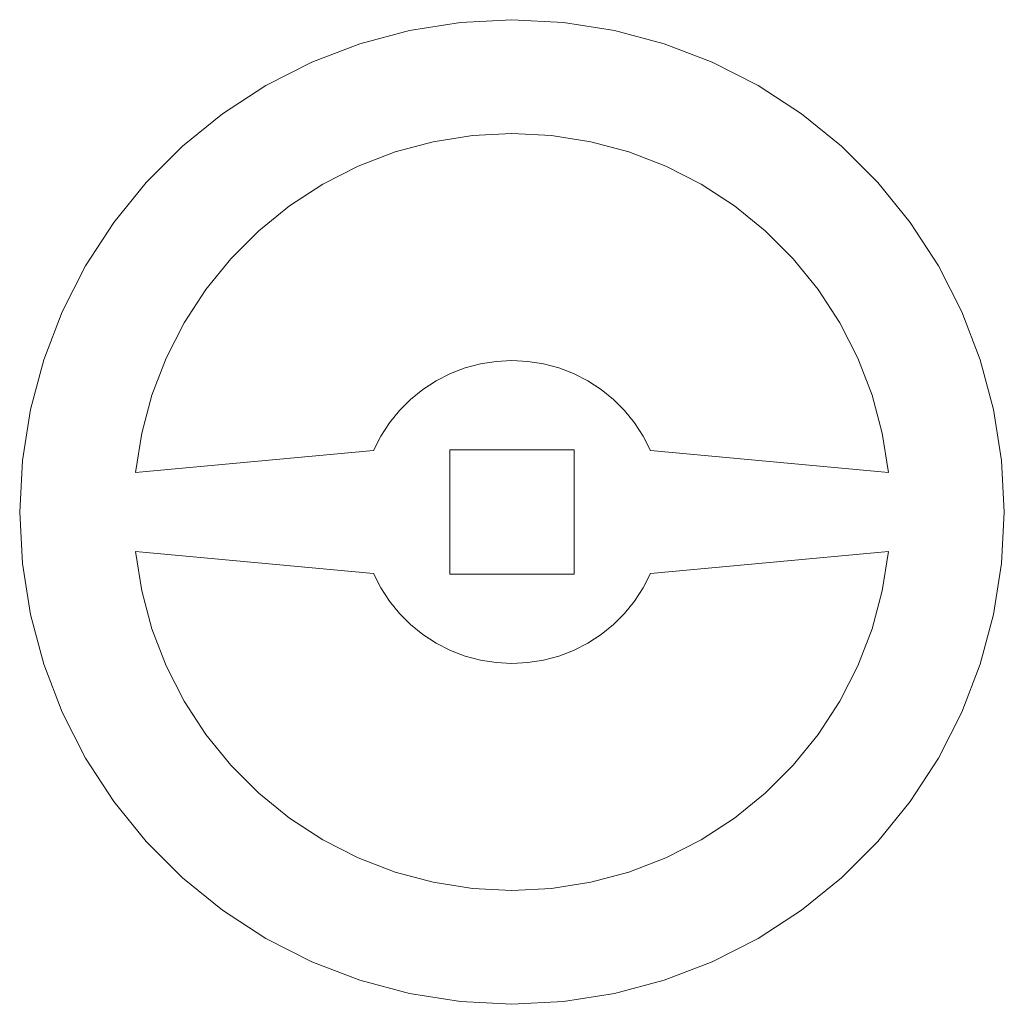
# Model space of a CAD drawing. Header units: millimetres. Extents: x -198 to 278, y -321 to 286.
# Tile 42 of 256: x 141 to 165, y -5 to 19. Entities that reach past the tile are written whole.
import ezdxf

# ---------------------------------------------------------------- set-up
doc = ezdxf.new("R2010")
doc.units = ezdxf.units.MM
doc.header["$MEASUREMENT"] = 0
doc.layers.add('Layer 1', color=7, linetype='Continuous')

msp = doc.modelspace()

# ---------------------------------------------------------------- linework, layer by layer
at = {"layer": 'Layer 1', "color": 175, "lineweight": 9}
for points, knots in [([(157.7414, -3.6933), (157.7414, -3.6933), (158.852, -3.1275), (158.852, -3.1275), (158.852, -3.1275), (159.8974, -2.4486), (159.8974, -2.4486), (159.8974, -2.4486), (160.866, -1.6642), (160.866, -1.6642), (160.866, -1.6642), (161.7474, -0.7828), (161.7474, -0.7828), (161.7474, -0.7828), (162.5319, 0.1859), (162.5319, 0.1859), (162.5319, 0.1859), (163.2107, 1.2313), (163.2107, 1.2313), (163.2107, 1.2313), (163.7766, 2.3419), (163.7766, 2.3419), (163.7766, 2.3419), (164.2233, 3.5056), (164.2233, 3.5056), (164.2233, 3.5056), (164.5459, 4.7096), (164.5459, 4.7096), (164.5459, 4.7096), (164.7409, 5.9407), (164.7409, 5.9407), (164.7409, 5.9407), (164.8061, 7.1854), (164.8061, 7.1854), (164.8061, 7.1854), (164.7409, 8.4302), (164.7409, 8.4302), (164.7409, 8.4302), (164.5459, 9.6613), (164.5459, 9.6613), (164.5459, 9.6613), (164.2233, 10.8653), (164.2233, 10.8653), (164.2233, 10.8653), (163.7766, 12.029), (163.7766, 12.029), (163.7766, 12.029), (163.2107, 13.1396), (163.2107, 13.1396), (163.2107, 13.1396), (162.5319, 14.1849), (162.5319, 14.1849), (162.5319, 14.1849), (161.7474, 15.1536), (161.7474, 15.1536), (161.7474, 15.1536), (160.866, 16.035), (160.866, 16.035), (160.866, 16.035), (159.8974, 16.8194), (159.8974, 16.8194), (159.8974, 16.8194), (158.852, 17.4983), (158.852, 17.4983), (158.852, 17.4983), (157.7414, 18.0642), (157.7414, 18.0642), (157.7414, 18.0642), (156.5777, 18.5109), (156.5777, 18.5109), (156.5777, 18.5109), (155.3737, 18.8335), (155.3737, 18.8335), (155.3737, 18.8335), (154.1426, 19.0285), (154.1426, 19.0285), (154.1426, 19.0285), (152.8979, 19.0937), (152.8979, 19.0937), (152.8979, 19.0937), (151.6531, 19.0285), (151.6531, 19.0285), (151.6531, 19.0285), (150.422, 18.8335), (150.422, 18.8335), (150.422, 18.8335), (149.218, 18.5109), (149.218, 18.5109), (149.218, 18.5109), (148.0543, 18.0642), (148.0543, 18.0642), (148.0543, 18.0642), (146.9437, 17.4983), (146.9437, 17.4983), (146.9437, 17.4983), (145.8983, 16.8194), (145.8983, 16.8194), (145.8983, 16.8194), (144.9297, 16.035), (144.9297, 16.035), (144.9297, 16.035), (144.0483, 15.1536), (144.0483, 15.1536), (144.0483, 15.1536), (143.2639, 14.1849), (143.2639, 14.1849), (143.2639, 14.1849), (142.585, 13.1396), (142.585, 13.1396), (142.585, 13.1396), (142.0191, 12.029), (142.0191, 12.029), (142.0191, 12.029), (141.5724, 10.8653), (141.5724, 10.8653), (141.5724, 10.8653), (141.2498, 9.6613), (141.2498, 9.6613), (141.2498, 9.6613), (141.0548, 8.4302), (141.0548, 8.4302), (141.0548, 8.4302), (140.9896, 7.1854), (140.9896, 7.1854), (140.9896, 7.1854), (141.0548, 5.9407), (141.0548, 5.9407), (141.0548, 5.9407), (141.2498, 4.7096), (141.2498, 4.7096), (141.2498, 4.7096), (141.5724, 3.5056), (141.5724, 3.5056), (141.5724, 3.5056), (142.0191, 2.3419), (142.0191, 2.3419), (142.0191, 2.3419), (142.585, 1.2313), (142.585, 1.2313), (142.585, 1.2313), (143.2639, 0.1859), (143.2639, 0.1859), (143.2639, 0.1859), (144.0483, -0.7828), (144.0483, -0.7828), (144.0483, -0.7828), (144.9297, -1.6642), (144.9297, -1.6642), (144.9297, -1.6642), (145.8983, -2.4486), (145.8983, -2.4486), (145.8983, -2.4486), (146.9437, -3.1275), (146.9437, -3.1275), (146.9437, -3.1275), (148.0543, -3.6933), (148.0543, -3.6933), (148.0543, -3.6933), (149.218, -4.14), (149.218, -4.14), (149.218, -4.14), (150.422, -4.4626), (150.422, -4.4626), (150.422, -4.4626), (151.6531, -4.6576), (151.6531, -4.6576), (151.6531, -4.6576), (152.8979, -4.7229), (152.8979, -4.7229), (152.8979, -4.7229), (154.1426, -4.6576), (154.1426, -4.6576), (154.1426, -4.6576), (155.3737, -4.4626), (155.3737, -4.4626), (155.3737, -4.4626), (156.5777, -4.14), (156.5777, -4.14), (156.5777, -4.14), (157.7414, -3.6933), (157.7414, -3.6933)], [0, 0, 0, 0, 0.0166667, 0.0166667, 0.0166667, 0.0333333, 0.0333333, 0.0333333, 0.05, 0.05, 0.05, 0.0666667, 0.0666667, 0.0666667, 0.0833333, 0.0833333, 0.0833333, 0.1, 0.1, 0.1, 0.1166667, 0.1166667, 0.1166667, 0.1333333, 0.1333333, 0.1333333, 0.15, 0.15, 0.15, 0.1666667, 0.1666667, 0.1666667, 0.1833333, 0.1833333, 0.1833333, 0.2, 0.2, 0.2, 0.2166667, 0.2166667, 0.2166667, 0.2333333, 0.2333333, 0.2333333, 0.25, 0.25, 0.25, 0.2666667, 0.2666667, 0.2666667, 0.2833333, 0.2833333, 0.2833333, 0.3, 0.3, 0.3, 0.3166667, 0.3166667, 0.3166667, 0.3333333, 0.3333333, 0.3333333, 0.35, 0.35, 0.35, 0.3666667, 0.3666667, 0.3666667, 0.3833333, 0.3833333, 0.3833333, 0.4, 0.4, 0.4, 0.4166667, 0.4166667, 0.4166667, 0.4333333, 0.4333333, 0.4333333, 0.45, 0.45, 0.45, 0.4666667, 0.4666667, 0.4666667, 0.4833333, 0.4833333, 0.4833333, 0.5, 0.5, 0.5, 0.5166667, 0.5166667, 0.5166667, 0.5333333, 0.5333333, 0.5333333, 0.55, 0.55, 0.55, 0.5666667, 0.5666667, 0.5666667, 0.5833333, 0.5833333, 0.5833333, 0.6, 0.6, 0.6, 0.6166667, 0.6166667, 0.6166667, 0.6333333, 0.6333333, 0.6333333, 0.65, 0.65, 0.65, 0.6666667, 0.6666667, 0.6666667, 0.6833333, 0.6833333, 0.6833333, 0.7, 0.7, 0.7, 0.7166667, 0.7166667, 0.7166667, 0.7333333, 0.7333333, 0.7333333, 0.75, 0.75, 0.75, 0.7666667, 0.7666667, 0.7666667, 0.7833333, 0.7833333, 0.7833333, 0.8, 0.8, 0.8, 0.8166667, 0.8166667, 0.8166667, 0.8333333, 0.8333333, 0.8333333, 0.85, 0.85, 0.85, 0.8666667, 0.8666667, 0.8666667, 0.8833333, 0.8833333, 0.8833333, 0.9, 0.9, 0.9, 0.9166667, 0.9166667, 0.9166667, 0.9333333, 0.9333333, 0.9333333, 0.95, 0.95, 0.95, 0.9666667, 0.9666667, 0.9666667, 0.9833333, 0.9833333, 0.9833333, 1, 1, 1, 1]), ([(161.2627, 10.9097), (161.2627, 10.9097), (161.6061, 10.0149), (161.6061, 10.0149), (161.6061, 10.0149), (161.8542, 9.0892), (161.8542, 9.0892), (161.8542, 9.0892), (162.0041, 8.1425), (162.0041, 8.1425), (162.0041, 8.1425), (156.2452, 8.6757), (156.2452, 8.6757), (156.2452, 8.6757), (156.071, 9.0175), (156.071, 9.0175), (156.071, 9.0175), (155.8622, 9.3391), (155.8622, 9.3391), (155.8622, 9.3391), (155.6208, 9.6372), (155.6208, 9.6372), (155.6208, 9.6372), (155.3496, 9.9084), (155.3496, 9.9084), (155.3496, 9.9084), (155.0515, 10.1497), (155.0515, 10.1497), (155.0515, 10.1497), (154.7299, 10.3586), (154.7299, 10.3586), (154.7299, 10.3586), (154.3882, 10.5327), (154.3882, 10.5327), (154.3882, 10.5327), (154.0301, 10.6702), (154.0301, 10.6702), (154.0301, 10.6702), (153.6597, 10.7694), (153.6597, 10.7694), (153.6597, 10.7694), (153.2809, 10.8294), (153.2809, 10.8294), (153.2809, 10.8294), (152.8979, 10.8495), (152.8979, 10.8495), (152.8979, 10.8495), (152.5148, 10.8294), (152.5148, 10.8294), (152.5148, 10.8294), (152.136, 10.7694), (152.136, 10.7694), (152.136, 10.7694), (151.7656, 10.6702), (151.7656, 10.6702), (151.7656, 10.6702), (151.4075, 10.5327), (151.4075, 10.5327), (151.4075, 10.5327), (151.0658, 10.3586), (151.0658, 10.3586), (151.0658, 10.3586), (150.7442, 10.1497), (150.7442, 10.1497), (150.7442, 10.1497), (150.4461, 9.9084), (150.4461, 9.9084), (150.4461, 9.9084), (150.1749, 9.6372), (150.1749, 9.6372), (150.1749, 9.6372), (149.9335, 9.3391), (149.9335, 9.3391), (149.9335, 9.3391), (149.7247, 9.0175), (149.7247, 9.0175), (149.7247, 9.0175), (149.5505, 8.6757), (149.5505, 8.6757), (149.5505, 8.6757), (143.7916, 8.1425), (143.7916, 8.1425), (143.7916, 8.1425), (143.9415, 9.0892), (143.9415, 9.0892), (143.9415, 9.0892), (144.1896, 10.0149), (144.1896, 10.0149), (144.1896, 10.0149), (144.533, 10.9097), (144.533, 10.9097), (144.533, 10.9097), (144.9681, 11.7636), (144.9681, 11.7636), (144.9681, 11.7636), (145.4901, 12.5674), (145.4901, 12.5674), (145.4901, 12.5674), (146.0933, 13.3123), (146.0933, 13.3123), (146.0933, 13.3123), (146.771, 13.99), (146.771, 13.99), (146.771, 13.99), (147.5158, 14.5931), (147.5158, 14.5931), (147.5158, 14.5931), (148.3196, 15.1151), (148.3196, 15.1151), (148.3196, 15.1151), (149.1736, 15.5502), (149.1736, 15.5502), (149.1736, 15.5502), (150.0684, 15.8937), (150.0684, 15.8937), (150.0684, 15.8937), (150.9941, 16.1418), (150.9941, 16.1418), (150.9941, 16.1418), (151.9407, 16.2917), (151.9407, 16.2917), (151.9407, 16.2917), (152.8979, 16.3419), (152.8979, 16.3419), (152.8979, 16.3419), (153.855, 16.2917), (153.855, 16.2917), (153.855, 16.2917), (154.8016, 16.1418), (154.8016, 16.1418), (154.8016, 16.1418), (155.7273, 15.8937), (155.7273, 15.8937), (155.7273, 15.8937), (156.6221, 15.5502), (156.6221, 15.5502), (156.6221, 15.5502), (157.4761, 15.1151), (157.4761, 15.1151), (157.4761, 15.1151), (158.2799, 14.5931), (158.2799, 14.5931), (158.2799, 14.5931), (159.0247, 13.99), (159.0247, 13.99), (159.0247, 13.99), (159.7024, 13.3123), (159.7024, 13.3123), (159.7024, 13.3123), (160.3056, 12.5674), (160.3056, 12.5674), (160.3056, 12.5674), (160.8276, 11.7636), (160.8276, 11.7636), (160.8276, 11.7636), (161.2627, 10.9097), (161.2627, 10.9097)], [0, 0, 0, 0, 0.0192308, 0.0192308, 0.0192308, 0.0384615, 0.0384615, 0.0384615, 0.0576923, 0.0576923, 0.0576923, 0.0769231, 0.0769231, 0.0769231, 0.0961538, 0.0961538, 0.0961538, 0.1153846, 0.1153846, 0.1153846, 0.1346154, 0.1346154, 0.1346154, 0.1538462, 0.1538462, 0.1538462, 0.1730769, 0.1730769, 0.1730769, 0.1923077, 0.1923077, 0.1923077, 0.2115385, 0.2115385, 0.2115385, 0.2307692, 0.2307692, 0.2307692, 0.25, 0.25, 0.25, 0.2692308, 0.2692308, 0.2692308, 0.2884615, 0.2884615, 0.2884615, 0.3076923, 0.3076923, 0.3076923, 0.3269231, 0.3269231, 0.3269231, 0.3461538, 0.3461538, 0.3461538, 0.3653846, 0.3653846, 0.3653846, 0.3846154, 0.3846154, 0.3846154, 0.4038462, 0.4038462, 0.4038462, 0.4230769, 0.4230769, 0.4230769, 0.4423077, 0.4423077, 0.4423077, 0.4615385, 0.4615385, 0.4615385, 0.4807692, 0.4807692, 0.4807692, 0.5, 0.5, 0.5, 0.5192308, 0.5192308, 0.5192308, 0.5384615, 0.5384615, 0.5384615, 0.5576923, 0.5576923, 0.5576923, 0.5769231, 0.5769231, 0.5769231, 0.5961538, 0.5961538, 0.5961538, 0.6153846, 0.6153846, 0.6153846, 0.6346154, 0.6346154, 0.6346154, 0.6538462, 0.6538462, 0.6538462, 0.6730769, 0.6730769, 0.6730769, 0.6923077, 0.6923077, 0.6923077, 0.7115385, 0.7115385, 0.7115385, 0.7307692, 0.7307692, 0.7307692, 0.75, 0.75, 0.75, 0.7692308, 0.7692308, 0.7692308, 0.7884615, 0.7884615, 0.7884615, 0.8076923, 0.8076923, 0.8076923, 0.8269231, 0.8269231, 0.8269231, 0.8461538, 0.8461538, 0.8461538, 0.8653846, 0.8653846, 0.8653846, 0.8846154, 0.8846154, 0.8846154, 0.9038462, 0.9038462, 0.9038462, 0.9230769, 0.9230769, 0.9230769, 0.9423077, 0.9423077, 0.9423077, 0.9615385, 0.9615385, 0.9615385, 0.9807692, 0.9807692, 0.9807692, 1, 1, 1, 1]), ([(151.3979, 8.6895), (151.3979, 8.6895), (154.3979, 8.6895), (154.3979, 8.6895), (154.3979, 8.6895), (154.3979, 5.6814), (154.3979, 5.6814), (154.3979, 5.6814), (151.3979, 5.6814), (151.3979, 5.6814), (151.3979, 5.6814), (151.3979, 8.6895), (151.3979, 8.6895)], [0, 0, 0, 0, 0.25, 0.25, 0.25, 0.5, 0.5, 0.5, 0.75, 0.75, 0.75, 1, 1, 1, 1]), ([(156.2452, 5.6951), (156.2452, 5.6951), (162.0041, 6.2283), (162.0041, 6.2283), (162.0041, 6.2283), (161.8542, 5.2817), (161.8542, 5.2817), (161.8542, 5.2817), (161.6061, 4.3559), (161.6061, 4.3559), (161.6061, 4.3559), (161.2627, 3.4612), (161.2627, 3.4612), (161.2627, 3.4612), (160.8276, 2.6072), (160.8276, 2.6072), (160.8276, 2.6072), (160.3056, 1.8034), (160.3056, 1.8034), (160.3056, 1.8034), (159.7024, 1.0586), (159.7024, 1.0586), (159.7024, 1.0586), (159.0247, 0.3809), (159.0247, 0.3809), (159.0247, 0.3809), (158.2799, -0.2223), (158.2799, -0.2223), (158.2799, -0.2223), (157.4761, -0.7443), (157.4761, -0.7443), (157.4761, -0.7443), (156.6221, -1.1794), (156.6221, -1.1794), (156.6221, -1.1794), (155.7273, -1.5229), (155.7273, -1.5229), (155.7273, -1.5229), (154.8016, -1.7709), (154.8016, -1.7709), (154.8016, -1.7709), (153.855, -1.9209), (153.855, -1.9209), (153.855, -1.9209), (152.8979, -1.971), (152.8979, -1.971), (152.8979, -1.971), (151.9407, -1.9209), (151.9407, -1.9209), (151.9407, -1.9209), (150.9941, -1.7709), (150.9941, -1.7709), (150.9941, -1.7709), (150.0684, -1.5229), (150.0684, -1.5229), (150.0684, -1.5229), (149.1736, -1.1794), (149.1736, -1.1794), (149.1736, -1.1794), (148.3196, -0.7443), (148.3196, -0.7443), (148.3196, -0.7443), (147.5158, -0.2223), (147.5158, -0.2223), (147.5158, -0.2223), (146.771, 0.3809), (146.771, 0.3809), (146.771, 0.3809), (146.0933, 1.0586), (146.0933, 1.0586), (146.0933, 1.0586), (145.4901, 1.8034), (145.4901, 1.8034), (145.4901, 1.8034), (144.9681, 2.6072), (144.9681, 2.6072), (144.9681, 2.6072), (144.533, 3.4612), (144.533, 3.4612), (144.533, 3.4612), (144.1896, 4.3559), (144.1896, 4.3559), (144.1896, 4.3559), (143.9415, 5.2817), (143.9415, 5.2817), (143.9415, 5.2817), (143.7916, 6.2283), (143.7916, 6.2283), (143.7916, 6.2283), (149.5505, 5.6951), (149.5505, 5.6951), (149.5505, 5.6951), (149.7247, 5.3534), (149.7247, 5.3534), (149.7247, 5.3534), (149.9335, 5.0317), (149.9335, 5.0317), (149.9335, 5.0317), (150.1749, 4.7337), (150.1749, 4.7337), (150.1749, 4.7337), (150.4461, 4.4625), (150.4461, 4.4625), (150.4461, 4.4625), (150.7442, 4.2211), (150.7442, 4.2211), (150.7442, 4.2211), (151.0658, 4.0122), (151.0658, 4.0122), (151.0658, 4.0122), (151.4075, 3.8381), (151.4075, 3.8381), (151.4075, 3.8381), (151.7656, 3.7007), (151.7656, 3.7007), (151.7656, 3.7007), (152.136, 3.6014), (152.136, 3.6014), (152.136, 3.6014), (152.5148, 3.5414), (152.5148, 3.5414), (152.5148, 3.5414), (152.8979, 3.5213), (152.8979, 3.5213), (152.8979, 3.5213), (153.2809, 3.5414), (153.2809, 3.5414), (153.2809, 3.5414), (153.6597, 3.6014), (153.6597, 3.6014), (153.6597, 3.6014), (154.0301, 3.7007), (154.0301, 3.7007), (154.0301, 3.7007), (154.3882, 3.8381), (154.3882, 3.8381), (154.3882, 3.8381), (154.7299, 4.0122), (154.7299, 4.0122), (154.7299, 4.0122), (155.0515, 4.2211), (155.0515, 4.2211), (155.0515, 4.2211), (155.3496, 4.4625), (155.3496, 4.4625), (155.3496, 4.4625), (155.6208, 4.7337), (155.6208, 4.7337), (155.6208, 4.7337), (155.8622, 5.0317), (155.8622, 5.0317), (155.8622, 5.0317), (156.071, 5.3534), (156.071, 5.3534), (156.071, 5.3534), (156.2452, 5.6951), (156.2452, 5.6951)], [0, 0, 0, 0, 0.0192308, 0.0192308, 0.0192308, 0.0384615, 0.0384615, 0.0384615, 0.0576923, 0.0576923, 0.0576923, 0.0769231, 0.0769231, 0.0769231, 0.0961538, 0.0961538, 0.0961538, 0.1153846, 0.1153846, 0.1153846, 0.1346154, 0.1346154, 0.1346154, 0.1538462, 0.1538462, 0.1538462, 0.1730769, 0.1730769, 0.1730769, 0.1923077, 0.1923077, 0.1923077, 0.2115385, 0.2115385, 0.2115385, 0.2307692, 0.2307692, 0.2307692, 0.25, 0.25, 0.25, 0.2692308, 0.2692308, 0.2692308, 0.2884615, 0.2884615, 0.2884615, 0.3076923, 0.3076923, 0.3076923, 0.3269231, 0.3269231, 0.3269231, 0.3461538, 0.3461538, 0.3461538, 0.3653846, 0.3653846, 0.3653846, 0.3846154, 0.3846154, 0.3846154, 0.4038462, 0.4038462, 0.4038462, 0.4230769, 0.4230769, 0.4230769, 0.4423077, 0.4423077, 0.4423077, 0.4615385, 0.4615385, 0.4615385, 0.4807692, 0.4807692, 0.4807692, 0.5, 0.5, 0.5, 0.5192308, 0.5192308, 0.5192308, 0.5384615, 0.5384615, 0.5384615, 0.5576923, 0.5576923, 0.5576923, 0.5769231, 0.5769231, 0.5769231, 0.5961538, 0.5961538, 0.5961538, 0.6153846, 0.6153846, 0.6153846, 0.6346154, 0.6346154, 0.6346154, 0.6538462, 0.6538462, 0.6538462, 0.6730769, 0.6730769, 0.6730769, 0.6923077, 0.6923077, 0.6923077, 0.7115385, 0.7115385, 0.7115385, 0.7307692, 0.7307692, 0.7307692, 0.75, 0.75, 0.75, 0.7692308, 0.7692308, 0.7692308, 0.7884615, 0.7884615, 0.7884615, 0.8076923, 0.8076923, 0.8076923, 0.8269231, 0.8269231, 0.8269231, 0.8461538, 0.8461538, 0.8461538, 0.8653846, 0.8653846, 0.8653846, 0.8846154, 0.8846154, 0.8846154, 0.9038462, 0.9038462, 0.9038462, 0.9230769, 0.9230769, 0.9230769, 0.9423077, 0.9423077, 0.9423077, 0.9615385, 0.9615385, 0.9615385, 0.9807692, 0.9807692, 0.9807692, 1, 1, 1, 1])]:
    msp.add_open_spline(points, degree=3, knots=knots, dxfattribs=at)
for points in [[(151.6531, 19.0285), (151.6531, 19.0285), (151.6531, 19.0285), (151.6531, 19.0285)], [(154.1428, 19.0285), (154.1428, 19.0285), (154.1428, 19.0285), (154.1428, 19.0285)], [(155.3739, 18.8335), (155.3739, 18.8335), (155.3739, 18.8335), (155.3739, 18.8335)], [(156.5779, 18.5109), (156.5779, 18.5109), (156.5779, 18.5109), (156.5779, 18.5109)], [(148.0543, 18.0642), (148.0543, 18.0642), (148.0543, 18.0642), (148.0543, 18.0642)], [(146.9437, 17.4983), (146.9437, 17.4983), (146.9437, 17.4983), (146.9437, 17.4983)], [(145.8983, 16.8194), (145.8983, 16.8194), (145.8983, 16.8194), (145.8983, 16.8194)], [(151.9409, 16.2917), (151.9409, 16.2917), (151.9409, 16.2917), (151.9409, 16.2917)], [(150.9943, 16.1418), (150.9943, 16.1418), (150.9943, 16.1418), (150.9943, 16.1418)], [(160.8662, 16.035), (160.8662, 16.035), (160.8662, 16.035), (160.8662, 16.035)], [(155.7273, 15.8937), (155.7273, 15.8937), (155.7273, 15.8937), (155.7273, 15.8937)], [(156.6221, 15.5502), (156.6221, 15.5502), (156.6221, 15.5502), (156.6221, 15.5502)], [(148.3198, 15.1152), (148.3198, 15.1152), (148.3198, 15.1152), (148.3198, 15.1152)], [(161.7476, 15.1536), (161.7476, 15.1536), (161.7476, 15.1536), (161.7476, 15.1536)], [(147.516, 14.5932), (147.516, 14.5932), (147.516, 14.5932), (147.516, 14.5932)], [(159.0247, 13.99), (159.0247, 13.99), (159.0247, 13.99), (159.0247, 13.99)], [(159.7024, 13.3123), (159.7024, 13.3123), (159.7024, 13.3123), (159.7024, 13.3123)], [(163.2109, 13.1396), (163.2109, 13.1396), (163.2109, 13.1396), (163.2109, 13.1396)], [(145.4903, 12.5675), (145.4903, 12.5675), (145.4903, 12.5675), (145.4903, 12.5675)], [(142.0191, 12.029), (142.0191, 12.029), (142.0191, 12.029), (142.0191, 12.029)], [(163.7768, 12.029), (163.7768, 12.029), (163.7768, 12.029), (163.7768, 12.029)], [(144.9683, 11.7637), (144.9683, 11.7637), (144.9683, 11.7637), (144.9683, 11.7637)], [(141.5724, 10.8653), (141.5724, 10.8653), (141.5724, 10.8653), (141.5724, 10.8653)], [(144.5332, 10.9097), (144.5332, 10.9097), (144.5332, 10.9097), (144.5332, 10.9097)], [(152.1362, 10.7695), (152.1362, 10.7695), (152.1362, 10.7695), (152.1362, 10.7695)], [(152.515, 10.8295), (152.515, 10.8295), (152.515, 10.8295), (152.515, 10.8295)], [(164.2235, 10.8653), (164.2235, 10.8653), (164.2235, 10.8653), (164.2235, 10.8653)], [(151.4075, 10.5327), (151.4075, 10.5327), (151.4075, 10.5327), (151.4075, 10.5327)], [(154.0303, 10.6702), (154.0303, 10.6702), (154.0303, 10.6702), (154.0303, 10.6702)], [(151.0658, 10.3586), (151.0658, 10.3586), (151.0658, 10.3586), (151.0658, 10.3586)], [(155.0517, 10.1497), (155.0517, 10.1497), (155.0517, 10.1497), (155.0517, 10.1497)], [(161.6061, 10.0149), (161.6061, 10.0149), (161.6061, 10.0149), (161.6061, 10.0149)], [(150.4461, 9.9084), (150.4461, 9.9084), (150.4461, 9.9084), (150.4461, 9.9084)], [(155.3498, 9.9084), (155.3498, 9.9084), (155.3498, 9.9084), (155.3498, 9.9084)], [(141.2498, 9.6613), (141.2498, 9.6613), (141.2498, 9.6613), (141.2498, 9.6613)], [(150.1749, 9.6372), (150.1749, 9.6372), (150.1749, 9.6372), (150.1749, 9.6372)], [(155.621, 9.6372), (155.621, 9.6372), (155.621, 9.6372), (155.621, 9.6372)], [(164.5461, 9.6613), (164.5461, 9.6613), (164.5461, 9.6613), (164.5461, 9.6613)], [(149.9335, 9.3391), (149.9335, 9.3391), (149.9335, 9.3391), (149.9335, 9.3391)], [(143.9417, 9.0892), (143.9417, 9.0892), (143.9417, 9.0892), (143.9417, 9.0892)], [(161.8542, 9.0892), (161.8542, 9.0892), (161.8542, 9.0892), (161.8542, 9.0892)], [(156.0712, 9.0175), (156.0712, 9.0175), (156.0712, 9.0175), (156.0712, 9.0175)], [(149.5505, 8.6757), (149.5505, 8.6757), (149.5505, 8.6757), (149.5505, 8.6757)], [(141.0548, 8.4302), (141.0548, 8.4302), (141.0548, 8.4302), (141.0548, 8.4302)], [(162.0041, 8.1425), (162.0041, 8.1425), (162.0041, 8.1425), (162.0041, 8.1425)], [(164.8063, 7.1854), (164.8063, 7.1854), (164.8063, 7.1854), (164.8063, 7.1854)], [(162.0041, 6.2283), (162.0041, 6.2283), (162.0041, 6.2283), (162.0041, 6.2283)], [(141.0548, 5.9407), (141.0548, 5.9407), (141.0548, 5.9407), (141.0548, 5.9407)], [(149.5505, 5.6951), (149.5505, 5.6951), (149.5505, 5.6951), (149.5505, 5.6951)], [(143.9417, 5.2817), (143.9417, 5.2817), (143.9417, 5.2817), (143.9417, 5.2817)], [(156.0712, 5.3534), (156.0712, 5.3534), (156.0712, 5.3534), (156.0712, 5.3534)], [(161.8542, 5.2817), (161.8542, 5.2817), (161.8542, 5.2817), (161.8542, 5.2817)], [(149.9335, 5.0317), (149.9335, 5.0317), (149.9335, 5.0317), (149.9335, 5.0317)], [(141.2498, 4.7096), (141.2498, 4.7096), (141.2498, 4.7096), (141.2498, 4.7096)], [(150.1749, 4.7337), (150.1749, 4.7337), (150.1749, 4.7337), (150.1749, 4.7337)], [(155.621, 4.7337), (155.621, 4.7337), (155.621, 4.7337), (155.621, 4.7337)], [(164.5461, 4.7096), (164.5461, 4.7096), (164.5461, 4.7096), (164.5461, 4.7096)], [(150.4461, 4.4625), (150.4461, 4.4625), (150.4461, 4.4625), (150.4461, 4.4625)], [(155.3498, 4.4625), (155.3498, 4.4625), (155.3498, 4.4625), (155.3498, 4.4625)], [(161.6061, 4.3559), (161.6061, 4.3559), (161.6061, 4.3559), (161.6061, 4.3559)], [(155.0517, 4.2211), (155.0517, 4.2211), (155.0517, 4.2211), (155.0517, 4.2211)], [(151.0658, 4.0122), (151.0658, 4.0122), (151.0658, 4.0122), (151.0658, 4.0122)], [(151.4075, 3.8381), (151.4075, 3.8381), (151.4075, 3.8381), (151.4075, 3.8381)], [(152.136, 3.6014), (152.136, 3.6014), (152.136, 3.6014), (152.136, 3.6014)], [(154.0303, 3.7007), (154.0303, 3.7007), (154.0303, 3.7007), (154.0303, 3.7007)], [(141.5724, 3.5056), (141.5724, 3.5056), (141.5724, 3.5056), (141.5724, 3.5056)], [(144.5332, 3.4612), (144.5332, 3.4612), (144.5332, 3.4612), (144.5332, 3.4612)], [(152.5148, 3.5414), (152.5148, 3.5414), (152.5148, 3.5414), (152.5148, 3.5414)], [(164.2235, 3.5056), (164.2235, 3.5056), (164.2235, 3.5056), (164.2235, 3.5056)], [(144.9683, 2.6072), (144.9683, 2.6072), (144.9683, 2.6072), (144.9683, 2.6072)], [(142.0191, 2.3419), (142.0191, 2.3419), (142.0191, 2.3419), (142.0191, 2.3419)], [(163.7768, 2.3419), (163.7768, 2.3419), (163.7768, 2.3419), (163.7768, 2.3419)], [(145.4903, 1.8034), (145.4903, 1.8034), (145.4903, 1.8034), (145.4903, 1.8034)], [(163.2109, 1.2313), (163.2109, 1.2313), (163.2109, 1.2313), (163.2109, 1.2313)], [(159.7024, 1.0586), (159.7024, 1.0586), (159.7024, 1.0586), (159.7024, 1.0586)], [(159.0247, 0.3809), (159.0247, 0.3809), (159.0247, 0.3809), (159.0247, 0.3809)], [(147.516, -0.2223), (147.516, -0.2223), (147.516, -0.2223), (147.516, -0.2223)], [(148.3198, -0.7443), (148.3198, -0.7443), (148.3198, -0.7443), (148.3198, -0.7443)], [(161.7476, -0.7828), (161.7476, -0.7828), (161.7476, -0.7828), (161.7476, -0.7828)], [(156.6221, -1.1794), (156.6221, -1.1794), (156.6221, -1.1794), (156.6221, -1.1794)], [(155.7273, -1.5229), (155.7273, -1.5229), (155.7273, -1.5229), (155.7273, -1.5229)], [(160.8662, -1.6641), (160.8662, -1.6641), (160.8662, -1.6641), (160.8662, -1.6641)], [(150.9943, -1.7709), (150.9943, -1.7709), (150.9943, -1.7709), (150.9943, -1.7709)], [(151.9409, -1.9208), (151.9409, -1.9208), (151.9409, -1.9208), (151.9409, -1.9208)], [(145.8983, -2.4486), (145.8983, -2.4486), (145.8983, -2.4486), (145.8983, -2.4486)], [(146.9437, -3.1275), (146.9437, -3.1275), (146.9437, -3.1275), (146.9437, -3.1275)], [(148.0543, -3.6933), (148.0543, -3.6933), (148.0543, -3.6933), (148.0543, -3.6933)], [(156.5779, -4.14), (156.5779, -4.14), (156.5779, -4.14), (156.5779, -4.14)], [(155.3739, -4.4626), (155.3739, -4.4626), (155.3739, -4.4626), (155.3739, -4.4626)], [(151.6531, -4.6576), (151.6531, -4.6576), (151.6531, -4.6576), (151.6531, -4.6576)], [(154.1428, -4.6576), (154.1428, -4.6576), (154.1428, -4.6576), (154.1428, -4.6576)]]:
    msp.add_open_spline(points, degree=3, dxfattribs=at)

doc.saveas('drawing.dxf')
